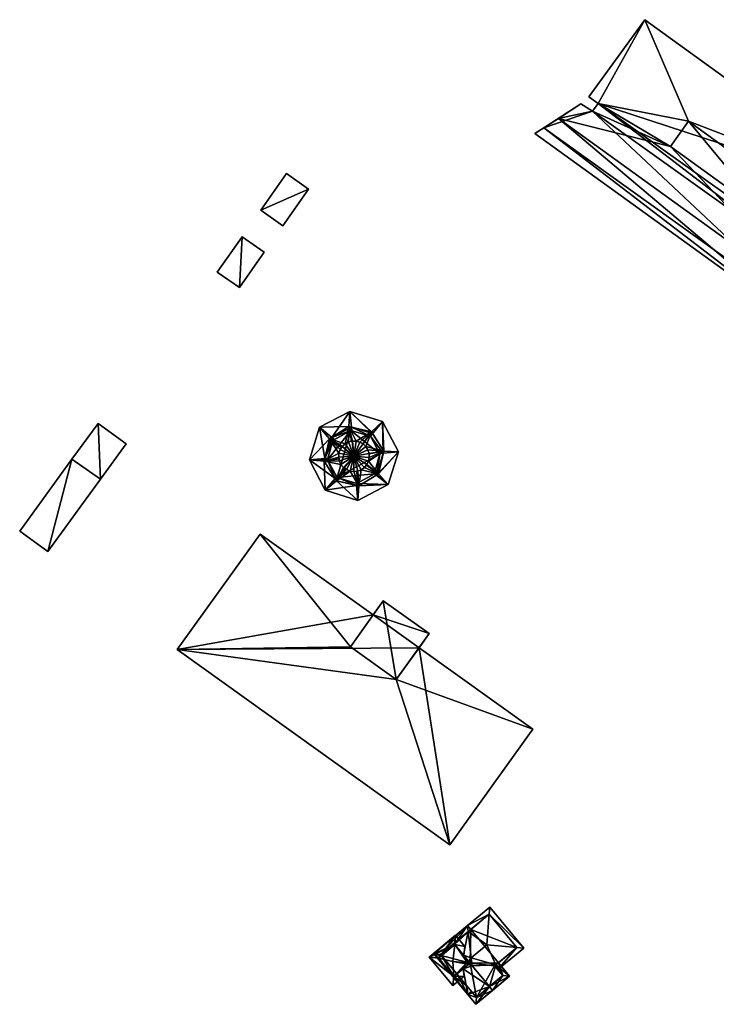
# Model space of a CAD drawing. Header units: inches. Extents: x 2523744 to 2528136, y 1148995 to 1152010.
# Tile 155 of 256: x 2526533 to 2526640, y 1150574 to 1150725. Entities that reach past the tile are written whole.
import ezdxf

# ---------------------------------------------------------------- set-up
doc = ezdxf.new("R2010")
doc.units = ezdxf.units.IN
doc.header["$MEASUREMENT"] = 0
doc.layers.add('Gebaeude Einzelhaus', color=10, linetype='Continuous')
doc.layers.add('Offenes Gebaeude', color=10, linetype='Continuous')

msp = doc.modelspace()

# ---------------------------------------------------------------- meshes
at = {"layer": 'Gebaeude Einzelhaus'}
mesh = msp.add_polyface(dxfattribs=at)
corners = [(2526657.436, 1150679.643, 407.675), (2526658.72, 1150683.844, 407.675), (2526656.985, 1150685.073, 407.675), (2526648.018, 1150694.523, 407.675), (2526657.914, 1150686.359, 407.675), (2526667.463, 1150697.055, 407.675), (2526659.11, 1150685.494, 407.675), (2526650.803, 1150698.378, 407.675), (2526635.866, 1150709.169, 407.675), (2526629.151, 1150724.734, 407.675), (2526622.003, 1150711.891, 407.675), (2526620.603, 1150712.903, 407.675), (2526633.081, 1150705.314, 407.675), (2526621.159, 1150710.724, 407.675), (2526615.941, 1150709.621, 407.675), (2526619.368, 1150711.824, 407.675), (2526635.866, 1150709.169, 410.776), (2526648.018, 1150694.523, 410.776), (2526650.803, 1150698.378, 410.776), (2526633.081, 1150705.314, 410.776), (2526615.941, 1150709.621, 408.505), (2526612.313, 1150707.289, 409.098), (2526656.195, 1150675.585, 409.097), (2526657.436, 1150679.643, 408.505), (2526613.696, 1150708.178, 407.675), (2526656.195, 1150675.585, 407.675), (2526612.313, 1150707.289, 407.675), (2526656.73, 1150677.334, 407.675), (2526622.003, 1150711.891, 393.494), (2526620.603, 1150712.903, 393.494), (2526621.159, 1150710.724, 393.494), (2526619.368, 1150711.824, 393.494), (2526613.696, 1150708.178, 393.494), (2526656.73, 1150677.334, 393.494), (2526658.72, 1150683.844, 393.494), (2526656.985, 1150685.073, 393.494), (2526657.914, 1150686.359, 393.494), (2526659.11, 1150685.494, 393.494), (2526667.463, 1150697.055, 393.494), (2526629.151, 1150724.734, 393.494)]
mesh.append_faces([[corners[k] for k in face] for face in [(24, 27, 25), (24, 25, 26), (20, 22, 23), (20, 21, 22), (19, 17, 16), (16, 17, 18), (12, 0, 3), (12, 14, 0), (12, 13, 14), (14, 13, 15), (8, 10, 12), (12, 10, 13), (8, 9, 10), (10, 9, 11), (7, 5, 8), (8, 5, 9), (4, 7, 3), (7, 4, 5), (5, 4, 6), (2, 3, 0), (3, 2, 4), (0, 1, 2)]], dxfattribs={"color": 13})
mesh.append_faces([[corners[k] for k in face] for face in [(38, 28, 39), (39, 28, 29), (30, 32, 31), (30, 33, 32), (28, 35, 30), (30, 35, 33), (33, 35, 34), (37, 36, 38), (38, 36, 28), (28, 36, 35), (11, 9, 29), (29, 9, 39), (9, 5, 39), (39, 5, 38), (5, 6, 38), (38, 6, 37), (6, 4, 37), (37, 4, 36), (4, 2, 36), (36, 2, 35), (2, 1, 35), (35, 1, 34), (0, 34, 1), (0, 33, 34), (0, 27, 33), (27, 24, 33), (33, 24, 32), (14, 32, 24), (14, 31, 32), (14, 15, 31), (15, 13, 31), (31, 13, 30), (13, 10, 30), (30, 10, 28), (10, 11, 28), (28, 11, 29), (27, 22, 25), (27, 23, 22), (27, 0, 23), (26, 25, 21), (21, 25, 22), (24, 20, 14), (24, 21, 20), (24, 26, 21), (0, 14, 23), (23, 14, 20), (18, 3, 7), (18, 17, 3), (17, 12, 3), (17, 19, 12), (19, 8, 12), (19, 16, 8), (16, 7, 8), (16, 18, 7)]], dxfattribs={"color": 41})
mesh = msp.add_polyface(dxfattribs=at)
corners = [(2526580.55, 1150657.3, 394.79), (2526581.4, 1150660.3, 394.79), (2526584.15, 1150661.8, 394.79), (2526581.624, 1150660.422, 400.561), (2526581.4, 1150660.3, 400.516), (2526584.15, 1150661.8, 400.549), (2526584.271, 1150661.766, 400.571), (2526580.868, 1150660.543, 403.169), (2526581.217, 1150660.762, 400.436), (2526580.868, 1150660.543, 400.368), (2526583.859, 1150662.416, 403.169), (2526583.859, 1150662.416, 400.376), (2526584.219, 1150662.333, 400.437), (2526583.261, 1150659.783, 405.03), (2526583.781, 1150660.063, 403.828), (2526583.261, 1150659.783, 403.815), (2526583.781, 1150660.063, 405.03), (2526584.236, 1150660.175, 403.878), (2526584.353, 1150660.204, 405.03), (2526584.353, 1150660.204, 403.859), (2526584.412, 1150660.203, 405.03), (2526584.001, 1150664.743, 399.869), (2526579.361, 1150662.309, 399.869), (2526580.174, 1150657.523, 400.429), (2526582.848, 1150659.402, 403.85), (2526584.413, 1150660.203, 403.855), (2526577.801, 1150657.308, 399.869)]
mesh.append_faces([[corners[k] for k in face] for face in [(12, 8, 21), (21, 8, 22), (12, 5, 8), (8, 5, 3), (12, 6, 5), (8, 23, 22), (8, 3, 4), (10, 14, 17), (10, 15, 14), (10, 7, 15), (15, 7, 24), (25, 10, 19), (19, 10, 17), (11, 22, 8), (12, 21, 11), (11, 21, 22), (8, 22, 9), (9, 22, 26)]], dxfattribs={"color": 13})
mesh.append_faces([[corners[k] for k in face] for face in [(0, 1, 2), (2, 1, 3), (3, 1, 4), (5, 2, 3), (6, 2, 5), (7, 8, 9), (7, 10, 8), (8, 10, 11), (11, 10, 12), (13, 14, 15), (13, 16, 14), (16, 17, 14), (16, 18, 17), (17, 18, 19), (18, 20, 19)]], dxfattribs={"color": 41})
mesh = msp.add_polyface(dxfattribs=at)
corners = [(2526582.05, 1150654.6, 394.79), (2526584.15, 1150661.8, 394.79), (2526588.6, 1150658.25, 394.79), (2526587.15, 1150660.95, 394.79), (2526584.271, 1150661.766, 400.571), (2526587.143, 1150660.952, 400.551), (2526584.219, 1150662.333, 400.437), (2526587.299, 1150661.626, 403.169), (2526587.299, 1150661.626, 400.376), (2526583.859, 1150662.416, 403.169), (2526584.353, 1150660.204, 403.859), (2526584.412, 1150660.203, 405.03), (2526584.413, 1150660.203, 403.855), (2526584.941, 1150660.198, 405.03), (2526584.941, 1150660.198, 403.817), (2526585.511, 1150660.046, 403.824), (2526585.511, 1150660.046, 405.03), (2526585.985, 1150659.78, 403.876), (2526586.024, 1150659.758, 405.03), (2526586.024, 1150659.758, 403.868), (2526586.45, 1150659.35, 405.03), (2526586.45, 1150659.35, 403.82), (2526587.473, 1150661.348, 400.43), (2526584.001, 1150664.743, 399.869), (2526584.353, 1150660.204, 405.03), (2526584.625, 1150657.869, 406.975), (2526586.761, 1150658.85, 405.03), (2526586.938, 1150658.288, 405.03), (2526586.969, 1150657.7, 405.03)]
mesh.append_faces([[corners[k] for k in face] for face in [(22, 6, 23), (22, 5, 6), (6, 5, 4), (7, 15, 17), (7, 14, 15), (7, 9, 14), (14, 9, 12), (19, 7, 17), (11, 24, 25), (13, 11, 25), (16, 13, 25), (18, 16, 25), (20, 18, 25), (26, 20, 25), (27, 26, 25), (28, 27, 25), (8, 23, 6)]], dxfattribs={"color": 13})
mesh.append_faces([[corners[k] for k in face] for face in [(0, 1, 2), (3, 1, 4), (5, 3, 4), (6, 7, 8), (6, 9, 7), (10, 11, 12), (13, 12, 11), (13, 14, 12), (13, 15, 14), (13, 16, 15), (16, 17, 15), (16, 18, 17), (17, 18, 19), (18, 20, 19), (19, 20, 21)]], dxfattribs={"color": 41})
mesh = msp.add_polyface(dxfattribs=at)
corners = [(2526588.6, 1150658.25, 394.79), (2526584.15, 1150661.8, 394.79), (2526587.15, 1150660.95, 394.79), (2526587.15, 1150660.95, 400.55), (2526587.143, 1150660.952, 400.551), (2526588.582, 1150658.284, 400.542), (2526588.6, 1150658.25, 400.535), (2526589.173, 1150658.635, 400.368), (2526589.173, 1150658.635, 403.169), (2526589.103, 1150658.332, 400.419), (2526587.473, 1150661.348, 400.43), (2526587.299, 1150661.626, 400.376), (2526587.299, 1150661.626, 403.169), (2526586.45, 1150659.35, 405.03), (2526586.761, 1150658.85, 405.03), (2526586.45, 1150659.35, 403.82), (2526586.761, 1150658.85, 403.82), (2526586.938, 1150658.288, 403.87), (2526586.938, 1150658.288, 405.03), (2526586.94, 1150658.259, 403.875), (2526586.969, 1150657.7, 405.03), (2526589.003, 1150663.183, 399.869), (2526584.001, 1150664.743, 399.869), (2526591.436, 1150658.543, 399.869), (2526586.969, 1150657.7, 403.823), (2526586.024, 1150659.758, 403.868)]
mesh.append_faces([[corners[k] for k in face] for face in [(21, 3, 10), (10, 3, 4), (10, 22, 21), (9, 21, 23), (9, 3, 21), (9, 5, 3), (9, 6, 5), (24, 8, 19), (8, 17, 19), (8, 16, 17), (8, 15, 16), (8, 12, 15), (15, 12, 25), (10, 21, 11), (11, 21, 22), (21, 7, 23), (23, 7, 9), (21, 10, 7)]], dxfattribs={"color": 13})
mesh.append_faces([[corners[k] for k in face] for face in [(0, 1, 2), (3, 2, 4), (0, 2, 5), (5, 2, 3), (6, 0, 5), (7, 8, 9), (10, 8, 7), (11, 12, 10), (10, 12, 8), (13, 14, 15), (15, 14, 16), (14, 17, 16), (14, 18, 17), (18, 19, 17), (18, 20, 19)]], dxfattribs={"color": 41})
mesh = msp.add_polyface(dxfattribs=at)
corners = [(2526545.78, 1150654.338, 401.273), (2526549.726, 1150659.764, 401.273), (2526545.43, 1150662.889, 401.352), (2526541.44, 1150657.404, 401.352), (2526537.726, 1150643.266, 401.273), (2526533.43, 1150646.391, 401.352), (2526541.44, 1150657.404, 394.489), (2526545.78, 1150654.338, 394.489), (2526533.43, 1150646.391, 394.489), (2526537.726, 1150643.266, 394.489)]
mesh.append_faces([[corners[k] for k in face] for face in [(0, 3, 2), (0, 2, 1), (0, 3, 4), (4, 3, 5), (0, 2, 3), (0, 1, 2)]], dxfattribs={"color": 13})
mesh.append_faces([[corners[k] for k in face] for face in [(6, 9, 8), (7, 9, 6), (0, 9, 7), (4, 9, 0), (8, 9, 4), (5, 8, 4), (6, 8, 3), (3, 8, 5), (7, 6, 0), (0, 6, 3)]], dxfattribs={"color": 41})
mesh = msp.add_polyface(dxfattribs=at)
corners = [(2526580.55, 1150657.3, 394.79), (2526584.15, 1150661.8, 394.79), (2526582.05, 1150654.6, 394.79), (2526580.625, 1150657.564, 400.535), (2526581.4, 1150660.3, 394.79), (2526581.4, 1150660.3, 400.516), (2526580.078, 1150657.103, 403.169), (2526580.868, 1150660.543, 403.169), (2526580.174, 1150657.523, 400.429), (2526580.868, 1150660.543, 400.368), (2526582.279, 1150657.744, 405.03), (2526582.321, 1150658.331, 405.03), (2526582.279, 1150657.744, 403.845), (2526582.321, 1150658.331, 403.814), (2526582.509, 1150658.89, 403.834), (2526582.509, 1150658.89, 405.03), (2526582.724, 1150659.222, 403.879), (2526582.829, 1150659.384, 405.03), (2526582.829, 1150659.384, 403.852), (2526582.848, 1150659.402, 405.03), (2526582.848, 1150659.402, 403.85), (2526583.261, 1150659.783, 405.03), (2526583.261, 1150659.783, 403.815), (2526579.361, 1150662.309, 399.869), (2526577.801, 1150657.308, 399.869), (2526581.217, 1150660.762, 400.436), (2526584.625, 1150657.869, 406.975), (2526583.781, 1150660.063, 405.03), (2526584.353, 1150660.204, 405.03)]
mesh.append_faces([[corners[k] for k in face] for face in [(23, 8, 24), (25, 5, 8), (8, 5, 3), (7, 14, 16), (7, 13, 14), (7, 6, 13), (20, 7, 18), (18, 7, 16), (11, 10, 26), (15, 11, 26), (17, 15, 26), (19, 17, 26), (21, 19, 26), (27, 21, 26), (28, 27, 26), (9, 24, 8)]], dxfattribs={"color": 13})
mesh.append_faces([[corners[k] for k in face] for face in [(0, 1, 2), (3, 4, 0), (5, 4, 3), (6, 7, 8), (8, 7, 9), (10, 11, 12), (12, 11, 13), (11, 14, 13), (11, 15, 14), (15, 16, 14), (15, 17, 16), (16, 17, 18), (17, 19, 18), (18, 19, 20), (19, 21, 20), (20, 21, 22)]], dxfattribs={"color": 41})
mesh = msp.add_polyface(dxfattribs=at)
corners = [(2526580.625, 1150657.564, 400.535), (2526580.55, 1150657.3, 394.79), (2526580.55, 1150657.3, 400.487), (2526582.05, 1150654.6, 394.79), (2526585.05, 1150653.7, 394.79), (2526585, 1150653.715, 400.484), (2526582.05, 1150654.6, 400.475), (2526581.969, 1150654.747, 400.505), (2526585.391, 1150653.321, 403.169), (2526581.951, 1150654.111, 403.169), (2526585.028, 1150653.404, 400.411), (2526581.951, 1150654.111, 400.349), (2526581.731, 1150654.462, 400.418), (2526580.078, 1150657.103, 403.169), (2526580.078, 1150657.103, 400.357), (2526580.174, 1150657.523, 400.429), (2526584.02, 1150655.599, 405.03), (2526583.474, 1150655.82, 403.846), (2526584.02, 1150655.599, 403.815), (2526583.474, 1150655.82, 405.03), (2526583.273, 1150655.969, 403.88), (2526583.097, 1150656.1, 405.03), (2526583.097, 1150656.1, 403.853), (2526583.001, 1150656.171, 405.03), (2526583.001, 1150656.171, 403.838), (2526582.63, 1150656.629, 405.03), (2526582.63, 1150656.629, 403.814), (2526582.384, 1150657.164, 403.84), (2526582.384, 1150657.164, 405.03), (2526582.326, 1150657.482, 403.88), (2526582.284, 1150657.714, 405.03), (2526582.284, 1150657.714, 403.849), (2526582.279, 1150657.744, 405.03), (2526582.279, 1150657.744, 403.845), (2526584.604, 1150655.519, 403.833), (2526580.235, 1150652.668, 399.869), (2526585.236, 1150651.108, 399.869), (2526577.801, 1150657.308, 399.869), (2526582.321, 1150658.331, 403.814), (2526584.625, 1150657.869, 406.975)]
mesh.append_faces([[corners[k] for k in face] for face in [(7, 6, 12), (12, 6, 35), (35, 10, 36), (35, 6, 10), (10, 6, 5), (37, 12, 35), (15, 2, 37), (37, 2, 12), (12, 2, 7), (15, 0, 2), (9, 17, 20), (9, 18, 17), (9, 8, 18), (13, 27, 29), (13, 26, 27), (13, 9, 26), (26, 9, 24), (24, 9, 22), (22, 9, 20), (38, 13, 33), (33, 13, 31), (31, 13, 29), (21, 39, 23), (21, 19, 39), (25, 23, 39), (28, 25, 39), (30, 28, 39), (32, 30, 39), (19, 16, 39), (11, 36, 10), (12, 35, 11), (11, 35, 36), (37, 14, 15), (37, 35, 14), (14, 35, 12)]], dxfattribs={"color": 13})
mesh.append_faces([[corners[k] for k in face] for face in [(0, 1, 2), (3, 4, 5), (6, 3, 5), (1, 3, 7), (7, 3, 6), (2, 1, 7), (8, 9, 10), (10, 9, 11), (9, 12, 11), (9, 13, 12), (12, 13, 14), (13, 15, 14), (16, 17, 18), (16, 19, 17), (19, 20, 17), (19, 21, 20), (20, 21, 22), (21, 23, 22), (22, 23, 24), (23, 25, 24), (24, 25, 26), (25, 27, 26), (25, 28, 27), (28, 29, 27), (28, 30, 29), (29, 30, 31), (30, 32, 31), (31, 32, 33), (34, 16, 18)]], dxfattribs={"color": 41})
mesh = msp.add_polyface(dxfattribs=at)
corners = [(2526582.05, 1150654.6, 394.79), (2526588.6, 1150658.25, 394.79), (2526587.75, 1150655.2, 394.79), (2526585.05, 1150653.7, 394.79), (2526587.776, 1150655.292, 400.511), (2526588.6, 1150658.25, 400.535), (2526587.75, 1150655.2, 400.494), (2526585.05, 1150653.7, 400.475), (2526585, 1150653.715, 400.484), (2526589.103, 1150658.332, 400.419), (2526588.383, 1150655.195, 403.169), (2526588.383, 1150655.195, 400.357), (2526589.173, 1150658.635, 403.169), (2526588.103, 1150655.02, 400.411), (2526585.391, 1150653.321, 403.169), (2526585.391, 1150653.321, 400.349), (2526585.028, 1150653.404, 400.411), (2526586.94, 1150658.259, 403.875), (2526586.969, 1150657.7, 405.03), (2526586.969, 1150657.7, 403.823), (2526586.854, 1150657.123, 405.03), (2526586.854, 1150657.123, 403.817), (2526586.598, 1150656.591, 403.862), (2526586.598, 1150656.591, 405.03), (2526586.532, 1150656.512, 403.877), (2526586.218, 1150656.141, 405.03), (2526586.218, 1150656.141, 403.827), (2526585.739, 1150655.799, 405.03), (2526585.739, 1150655.799, 403.815), (2526585.189, 1150655.588, 403.854), (2526585.189, 1150655.588, 405.03), (2526585.013, 1150655.567, 403.879), (2526584.604, 1150655.519, 405.03), (2526584.604, 1150655.519, 403.833), (2526584.02, 1150655.599, 405.03), (2526589.876, 1150653.541, 399.869), (2526591.436, 1150658.543, 399.869), (2526585.236, 1150651.108, 399.869), (2526584.02, 1150655.599, 403.815), (2526584.625, 1150657.869, 406.975)]
mesh.append_faces([[corners[k] for k in face] for face in [(6, 13, 35), (6, 4, 13), (13, 36, 35), (13, 9, 36), (13, 5, 9), (13, 4, 5), (16, 7, 37), (16, 8, 7), (37, 7, 35), (35, 7, 6), (14, 29, 31), (14, 28, 29), (14, 10, 28), (28, 10, 26), (26, 10, 24), (38, 14, 33), (33, 14, 31), (10, 22, 24), (10, 21, 22), (10, 12, 21), (21, 12, 19), (20, 18, 39), (23, 20, 39), (25, 23, 39), (27, 25, 39), (30, 27, 39), (32, 30, 39), (34, 32, 39), (11, 36, 9), (13, 35, 11), (11, 35, 36), (37, 15, 16), (37, 35, 15), (15, 35, 13)]], dxfattribs={"color": 13})
mesh.append_faces([[corners[k] for k in face] for face in [(0, 1, 2), (0, 2, 3), (2, 1, 4), (4, 1, 5), (6, 2, 4), (3, 2, 7), (7, 2, 6), (8, 3, 7), (9, 10, 11), (9, 12, 10), (13, 14, 15), (11, 10, 13), (13, 10, 14), (14, 16, 15), (17, 18, 19), (18, 20, 19), (19, 20, 21), (20, 22, 21), (20, 23, 22), (23, 24, 22), (23, 25, 24), (24, 25, 26), (25, 27, 26), (26, 27, 28), (27, 29, 28), (27, 30, 29), (30, 31, 29), (30, 32, 31), (31, 32, 33), (32, 34, 33)]], dxfattribs={"color": 41})
mesh = msp.add_polyface(dxfattribs=at)
corners = [(2526584.069, 1150628.703, 406.92), (2526570.239, 1150645.964, 406.92), (2526557.561, 1150628.255, 406.92), (2526587.553, 1150633.569, 406.92), (2526591.098, 1150623.671, 406.92), (2526599.315, 1150598.365, 406.92), (2526611.991, 1150616.074, 406.92), (2526594.582, 1150628.537, 406.92), (2526589.114, 1150635.75, 407.572), (2526584.069, 1150628.703, 407.572), (2526591.098, 1150623.671, 407.572), (2526596.143, 1150630.719, 407.572), (2526557.561, 1150628.255, 393.481), (2526570.239, 1150645.964, 393.481), (2526599.315, 1150598.365, 393.481), (2526611.991, 1150616.074, 393.481), (2526594.582, 1150628.537, 393.481), (2526587.553, 1150633.569, 393.481), (2526596.143, 1150630.719, 393.481), (2526594.582, 1150628.538, 393.481), (2526589.114, 1150635.75, 393.481)]
mesh.append_faces([[corners[k] for k in face] for face in [(8, 10, 11), (8, 9, 10), (4, 6, 7), (4, 5, 6), (0, 2, 4), (4, 2, 5), (3, 1, 0), (0, 1, 2)]], dxfattribs={"color": 13})
mesh.append_faces([[corners[k] for k in face] for face in [(17, 18, 19), (17, 20, 18), (10, 9, 4), (4, 9, 0), (9, 3, 0), (3, 20, 17), (9, 8, 3), (3, 8, 20), (8, 11, 20), (20, 11, 18), (18, 7, 19), (7, 10, 4), (18, 11, 7), (7, 11, 10), (12, 16, 14), (14, 16, 15), (12, 17, 16), (12, 13, 17), (13, 3, 17), (13, 1, 3), (15, 16, 6), (6, 16, 7), (6, 5, 15), (15, 5, 14), (5, 2, 14), (14, 2, 12), (2, 1, 12), (12, 1, 13)]], dxfattribs={"color": 41})
mesh = msp.add_polyface(dxfattribs=at)
corners = [(2526605.354, 1150576.641, 407.697), (2526605.833, 1150576.064, 407.697), (2526608.45, 1150578.236, 404.064), (2526606.35, 1150579.974, 404.605), (2526606.74, 1150580.297, 404.064), (2526602.726, 1150579.808, 407.697), (2526602.581, 1150581.075, 406.952), (2526602.498, 1150585.409, 404.064), (2526602.019, 1150585.986, 404.064), (2526602.121, 1150585.097, 404.587), (2526603.265, 1150573.934, 404.064), (2526601.337, 1150579.38, 406.236), (2526602.034, 1150575.418, 404.064), (2526601.755, 1150580.117, 407.098), (2526601.333, 1150579.403, 406.249), (2526600.38, 1150578.586, 404.881), (2526599.913, 1150578.198, 404.22), (2526596.834, 1150581.684, 404.064), (2526597.556, 1150581.037, 404.219), (2526597.919, 1150581.338, 404.733), (2526600.039, 1150583.098, 404.733), (2526598.024, 1150581.425, 404.733), (2526601.414, 1150581.441, 406.236), (2526601.426, 1150581.427, 406.249), (2526601.419, 1150581.435, 406.241), (2526601.448, 1150581.401, 406.273), (2526601.986, 1150580.309, 407.098), (2526607.394, 1150578.334, 404.866), (2526606.162, 1150579.818, 404.866), (2526605.293, 1150576.59, 407.61), (2526597.89, 1150581.586, 404.587), (2526603.363, 1150574.99, 404.881), (2526601.888, 1150576.768, 404.881), (2526604.943, 1150583.035, 406.952), (2526605.328, 1150587.736, 404.599), (2526605.415, 1150588.805, 404.064), (2526609.553, 1150582.632, 404.605), (2526606.641, 1150579.241, 404.064), (2526606.162, 1150579.818, 404.605), (2526610.615, 1150582.539, 404.064), (2526602.611, 1150575.897, 404.064), (2526605.317, 1150587.749, 404.588), (2526609.559, 1150582.637, 404.599), (2526602.498, 1150585.409, 393.348), (2526597.89, 1150581.586, 393.348), (2526598.024, 1150581.425, 393.348), (2526603.363, 1150574.99, 393.347), (2526600.38, 1150578.585, 393.347), (2526607.394, 1150578.334, 393.347), (2526606.162, 1150579.818, 393.347), (2526606.74, 1150580.297, 393.347), (2526602.395, 1150580.259, 393.347), (2526600.039, 1150583.098, 393.348), (2526609.559, 1150582.637, 393.347), (2526605.317, 1150587.749, 393.348)]
mesh.append_faces([[corners[k] for k in face] for face in [(35, 34, 41), (36, 42, 39), (39, 34, 35), (39, 42, 34), (37, 36, 39), (37, 3, 36), (37, 38, 3), (12, 32, 40), (9, 8, 41), (41, 8, 35), (36, 34, 33), (36, 39, 34), (34, 39, 35), (12, 40, 32), (36, 37, 39), (36, 3, 37), (37, 3, 38), (36, 33, 3), (3, 33, 6), (9, 34, 8), (8, 34, 35), (6, 33, 9), (9, 33, 34), (32, 16, 15), (16, 17, 18), (18, 17, 19), (32, 12, 16), (16, 12, 17), (32, 31, 12), (12, 31, 10), (10, 31, 1), (1, 31, 29), (9, 30, 8), (8, 30, 17), (17, 30, 19), (19, 30, 21), (7, 9, 8), (29, 0, 1), (3, 27, 28), (27, 1, 0), (27, 2, 1), (3, 4, 27), (27, 4, 2), (6, 26, 5), (5, 26, 13), (6, 25, 26), (6, 23, 25), (9, 22, 6), (6, 22, 23), (23, 22, 24), (9, 20, 22), (20, 17, 21), (21, 17, 19), (9, 8, 20), (20, 8, 17), (17, 18, 19), (12, 16, 17), (17, 16, 18), (12, 15, 16), (12, 11, 15), (11, 13, 14), (11, 5, 13), (10, 0, 12), (12, 0, 11), (11, 0, 5), (10, 1, 0), (7, 8, 9), (0, 3, 5), (5, 3, 6), (0, 2, 3), (3, 2, 4), (0, 1, 2)]], dxfattribs={"color": 13})
mesh.append_faces([[corners[k] for k in face] for face in [(53, 43, 54), (53, 50, 43), (7, 54, 43), (9, 41, 7), (7, 41, 54), (41, 53, 54), (41, 34, 53), (34, 42, 53), (3, 4, 36), (36, 4, 42), (42, 4, 53), (53, 4, 50), (43, 52, 44), (44, 52, 45), (50, 51, 43), (43, 51, 52), (51, 46, 47), (50, 49, 51), (51, 49, 46), (46, 49, 48), (38, 3, 28), (38, 4, 3), (38, 49, 4), (4, 49, 50), (27, 38, 28), (27, 48, 38), (38, 48, 49), (0, 29, 27), (27, 46, 48), (29, 31, 27), (27, 31, 46), (47, 32, 15), (47, 46, 32), (32, 46, 31), (30, 45, 21), (30, 44, 45), (7, 30, 9), (7, 44, 30), (7, 43, 44)]], dxfattribs={"color": 41})
mesh = msp.add_polyface(dxfattribs=at)
corners = [(2526601.581, 1150582.805, 405.578), (2526600.17, 1150584.506, 405.578), (2526600.058, 1150583.088, 406.249), (2526601.432, 1150581.432, 406.249), (2526599.9, 1150578.214, 406.249), (2526599.893, 1150578.208, 406.249), (2526599.782, 1150576.79, 405.578), (2526601.511, 1150578.225, 405.578), (2526601.337, 1150579.38, 406.236), (2526601.333, 1150579.403, 406.249), (2526596.148, 1150581.168, 405.578), (2526597.562, 1150581.017, 406.249), (2526597.568, 1150581.022, 406.249), (2526600.052, 1150583.083, 406.249), (2526600.057, 1150583.077, 406.272), (2526601.986, 1150580.309, 407.098), (2526601.448, 1150581.401, 406.273), (2526599.771, 1150580.475, 411.768), (2526601.439, 1150581.419, 406.259), (2526599.892, 1150578.223, 406.285), (2526601.755, 1150580.117, 407.098), (2526599.768, 1150580.478, 411.768), (2526597.575, 1150581.014, 406.282), (2526599.913, 1150578.198, 406.236), (2526600.039, 1150583.098, 406.236), (2526597.556, 1150581.037, 406.236), (2526599.892, 1150578.223, 406.286), (2526601.426, 1150581.427, 406.249), (2526601.419, 1150581.435, 406.241), (2526601.414, 1150581.441, 406.236), (2526600.039, 1150583.098, 404.733), (2526598.024, 1150581.425, 404.733), (2526597.556, 1150581.037, 404.219), (2526598.024, 1150581.425, 393.348), (2526597.556, 1150581.037, 393.348), (2526599.913, 1150578.198, 393.347), (2526599.913, 1150578.198, 404.22), (2526600.38, 1150578.586, 404.881), (2526600.38, 1150578.585, 393.347), (2526600.039, 1150583.098, 393.348), (2526602.395, 1150580.259, 393.347)]
mesh.append_faces([[corners[k] for k in face] for face in [(5, 4, 23), (26, 5, 11), (5, 26, 4), (11, 22, 26), (22, 11, 12), (12, 11, 25), (24, 2, 13), (2, 14, 13), (2, 3, 14), (14, 3, 16), (16, 3, 18), (6, 5, 23), (25, 11, 10), (10, 5, 6), (10, 11, 5), (1, 2, 24), (1, 24, 10), (10, 24, 25), (6, 23, 7), (7, 23, 8), (0, 2, 1), (0, 3, 2), (19, 11, 5), (19, 22, 11), (19, 21, 22), (17, 21, 19), (14, 22, 21), (22, 12, 11), (14, 13, 22), (22, 13, 12), (14, 2, 13), (14, 21, 17), (19, 20, 17), (17, 20, 15), (19, 9, 20), (19, 4, 9), (19, 5, 4), (14, 3, 2), (14, 16, 3), (3, 16, 18), (17, 15, 14), (14, 15, 16), (10, 5, 11), (10, 6, 5), (1, 13, 2), (10, 12, 1), (1, 12, 13), (10, 11, 12), (4, 8, 9), (4, 7, 8), (4, 6, 7), (4, 5, 6), (0, 2, 3), (0, 1, 2)]], dxfattribs={"color": 13})
mesh.append_faces([[corners[k] for k in face] for face in [(33, 35, 34), (33, 38, 35), (33, 40, 38), (33, 39, 40), (37, 36, 38), (38, 36, 35), (8, 23, 37), (37, 23, 36), (26, 12, 4), (22, 12, 26), (32, 36, 25), (25, 36, 23), (32, 35, 36), (32, 34, 35), (4, 25, 23), (12, 25, 4), (32, 33, 34), (32, 31, 33), (31, 24, 30), (32, 25, 31), (31, 25, 24), (14, 27, 13), (14, 16, 27), (24, 29, 30), (24, 13, 29), (29, 13, 28), (13, 27, 28)]], dxfattribs={"color": 41})
at = {"layer": 'Offenes Gebaeude'}
mesh = msp.add_polyface(dxfattribs=at)
corners = [(2526570.343, 1150695.55, 401.253), (2526577.674, 1150698.77, 401.253), (2526574.283, 1150701.155, 401.253), (2526573.734, 1150693.166, 401.253), (2526570.343, 1150695.55, 401.153), (2526574.283, 1150701.155, 401.153), (2526573.734, 1150693.166, 401.153), (2526577.674, 1150698.77, 401.153)]
mesh.append_faces([[corners[k] for k in face] for face in [(3, 1, 0), (0, 1, 2)]], dxfattribs={"color": 13})
mesh.append_faces([[corners[k] for k in face] for face in [(4, 7, 6), (5, 7, 4), (2, 7, 5), (1, 7, 2), (6, 7, 3), (3, 7, 1), (4, 6, 0), (0, 6, 3), (5, 4, 2), (2, 4, 0)]], dxfattribs={"color": 41})
mesh = msp.add_polyface(dxfattribs=at)
corners = [(2526567.491, 1150691.496, 401.253), (2526567.076, 1150683.695, 401.253), (2526570.884, 1150689.111, 401.253), (2526563.684, 1150686.079, 401.253), (2526567.491, 1150691.496, 401.153), (2526570.884, 1150689.111, 401.153), (2526563.684, 1150686.079, 401.153), (2526567.076, 1150683.695, 401.153)]
mesh.append_faces([[corners[k] for k in face] for face in [(3, 1, 0), (0, 1, 2)]], dxfattribs={"color": 13})
mesh.append_faces([[corners[k] for k in face] for face in [(4, 7, 6), (5, 7, 4), (2, 7, 5), (1, 7, 2), (6, 7, 3), (3, 7, 1), (4, 6, 0), (0, 6, 3), (5, 4, 2), (2, 4, 0)]], dxfattribs={"color": 41})

doc.saveas('drawing.dxf')
